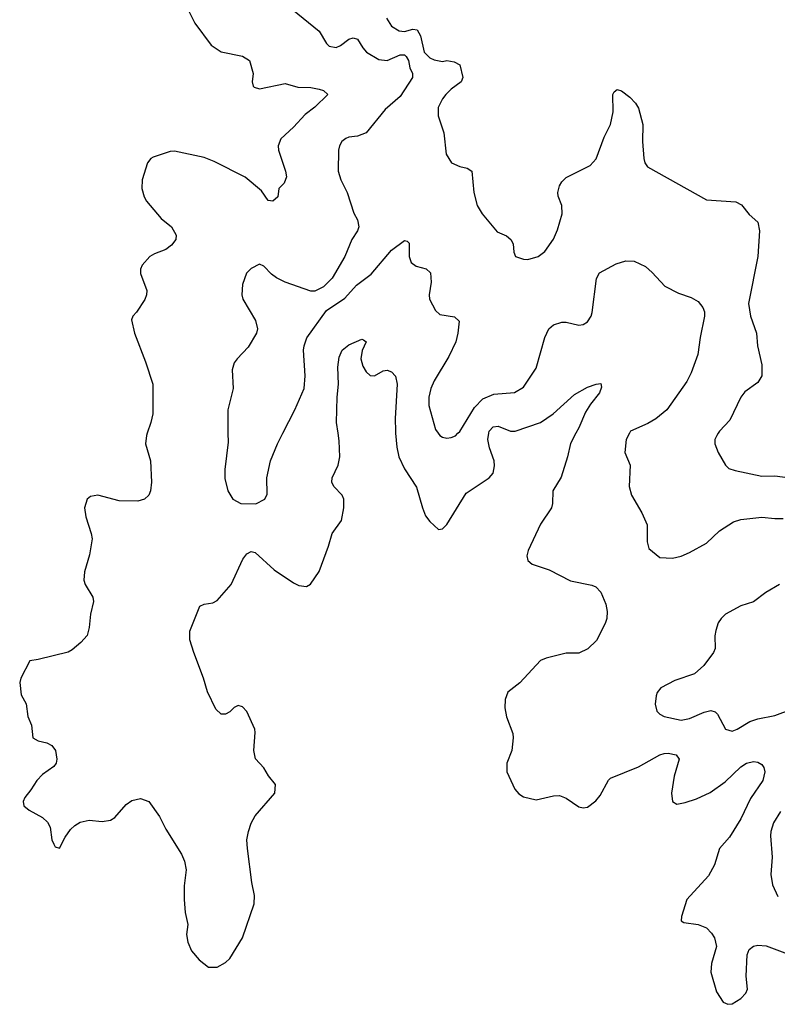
# Model space of a CAD drawing. Header units: inches. Extents: x 2323201 to 2563958, y 895391 to 1023096.
# Tile 12 of 196: x 2344583 to 2348142, y 1007318 to 1011942. Entities that reach past the tile are written whole.
import ezdxf

# ---------------------------------------------------------------- set-up
doc = ezdxf.new("R2010")
doc.units = ezdxf.units.IN
doc.header["$MEASUREMENT"] = 0
doc.layers.add('C3040', color=7, linetype='Continuous')
doc.layers.add('C3041', color=7, linetype='Continuous')

msp = doc.modelspace()

# ---------------------------------------------------------------- linework, layer by layer
at = {"layer": 'C3040', "color": 5}
for points, elevation in [([(2345182.4, 1010000), (2345179, 1009990), (2345173.4, 1009950), (2345196.9, 1009870), (2345202.3, 1009770), (2345197.7, 1009730), (2345190.3, 1009710), (2345170, 1009691.1), (2345138.4, 1009681.6), (2345050, 1009683.4), (2344950, 1009708.7), (2344916.2, 1009703.8), (2344900.5, 1009690), (2344887.3, 1009650), (2344893.2, 1009606.8), (2344919.5, 1009530), (2344923.9, 1009503.9), (2344911.3, 1009428.7), (2344886.7, 1009350), (2344883.8, 1009310), (2344890.4, 1009290), (2344926, 1009230), (2344930.4, 1009210), (2344915.8, 1009150), (2344910, 1009088), (2344899.3, 1009050), (2344870, 1009017), (2344830, 1008982.9), (2344810, 1008971.8), (2344670, 1008937), (2344630, 1008932), (2344588, 1008850), (2344583, 1008830), (2344590, 1008772), (2344612.7, 1008730), (2344621.6, 1008670), (2344638.9, 1008630), (2344644.9, 1008570), (2344670, 1008556), (2344710, 1008546.3), (2344733.7, 1008533.7), (2344750.8, 1008510.8), (2344757.7, 1008470), (2344754, 1008450), (2344744.2, 1008435.8), (2344690, 1008398), (2344663.2, 1008370), (2344635.2, 1008324.8), (2344607, 1008290), (2344599.3, 1008270), (2344602.8, 1008250), (2344627.3, 1008230), (2344690, 1008194.9), (2344713.1, 1008173.1), (2344726, 1008150), (2344734.8, 1008090), (2344742.8, 1008070), (2344750, 1008058), (2344770, 1008051.3), (2344796.1, 1008103.9), (2344821.1, 1008138.9), (2344841.5, 1008158.5), (2344866.4, 1008173.6), (2344910, 1008183), (2344970, 1008176.5), (2345010, 1008183.2), (2345030, 1008195.6), (2345083.3, 1008256.7), (2345110, 1008276.2), (2345150, 1008285), (2345190, 1008270.2), (2345240.4, 1008200.4), (2345270, 1008140.3), (2345343.2, 1008023.2), (2345356.5, 1007990), (2345364.4, 1007950), (2345355.2, 1007875.2), (2345355.5, 1007810), (2345360.5, 1007750), (2345372.7, 1007692.7), (2345366.6, 1007646.6), (2345372.4, 1007610), (2345390.4, 1007570), (2345426.8, 1007526.8), (2345470, 1007492.7), (2345510, 1007492.4), (2345550, 1007514.9), (2345570, 1007533.4), (2345630, 1007630.6), (2345685.1, 1007790), (2345686.4, 1007830), (2345673.8, 1007890), (2345652.6, 1008050), (2345649.8, 1008090), (2345657.7, 1008130), (2345670.9, 1008169.1), (2345690, 1008204), (2345781.2, 1008310), (2345785.2, 1008350), (2345751.5, 1008391.5), (2345729.5, 1008429.5), (2345691.4, 1008471.4), (2345683, 1008510), (2345690, 1008595.3), (2345687.3, 1008610), (2345650, 1008692.8), (2345630, 1008715.3), (2345610, 1008722.2), (2345590, 1008712.8), (2345570, 1008691.6), (2345550, 1008680.7), (2345530, 1008681.6), (2345504.2, 1008704.2), (2345465.4, 1008785.4), (2345447.1, 1008850), (2345401.5, 1008970), (2345382.3, 1009030), (2345382.4, 1009070), (2345430, 1009188), (2345450, 1009197), (2345490, 1009203.6), (2345510, 1009214.9), (2345576.5, 1009290), (2345630.6, 1009409.4), (2345650, 1009433.7), (2345670, 1009445.3), (2345690, 1009439.5), (2345778.8, 1009358.8), (2345870, 1009297.2), (2345894.5, 1009285.5), (2345930, 1009281.1), (2345948.7, 1009291.3), (2345990, 1009350.3), (2346034.5, 1009470), (2346051.3, 1009528.7), (2346094.5, 1009590), (2346105.5, 1009650), (2346106, 1009690), (2346098.7, 1009710), (2346059.3, 1009750), (2346049.8, 1009770), (2346050.7, 1009790), (2346078.5, 1009850), (2346086.2, 1009890), (2346084.1, 1009964.1), (2346079, 1010000)], 220), ([(2345561.5, 1010000), (2345562, 1009958), (2345547.3, 1009830), (2345547.5, 1009787.5), (2345561, 1009730), (2345584.7, 1009690), (2345622, 1009670), (2345691.8, 1009668.2), (2345734, 1009690), (2345746, 1009714), (2345743.7, 1009790), (2345760.9, 1009870), (2345793.6, 1009950), (2345819.3, 1010000)], 240), ([(2346348.9, 1010000), (2346355.1, 1009935.1), (2346364.4, 1009890), (2346390, 1009832.2), (2346447, 1009747), (2346474.9, 1009650), (2346490, 1009613), (2346510, 1009585.5), (2346550, 1009547.7), (2346570, 1009551), (2346590, 1009571), (2346681.2, 1009718.8), (2346788.6, 1009791.4), (2346807.4, 1009812.6), (2346813.5, 1009846.5), (2346811.6, 1009870), (2346790, 1009932), (2346782.5, 1009970), (2346787.4, 1010000)], 220), ([(2346549.2, 1010000), (2346556.3, 1009990), (2346570, 1009981.3), (2346590, 1009977), (2346610, 1009979.5), (2346630, 1009988.5), (2346641.8, 1010000)], 240), ([(2347196, 1010000), (2347170, 1009951.6), (2347156.3, 1009890), (2347126.1, 1009793.9), (2347087.7, 1009730), (2347086.4, 1009670), (2347081.2, 1009650), (2347030, 1009573.6), (2346971.8, 1009450), (2346964.9, 1009424.9), (2346970, 1009403), (2346990, 1009386), (2347070, 1009358.2), (2347170, 1009307.2), (2347270, 1009287.1), (2347290, 1009278.9), (2347313, 1009253), (2347337.1, 1009197.1), (2347342.3, 1009162.3), (2347341.1, 1009130), (2347333.4, 1009106.6), (2347292.6, 1009027.4), (2347252.2, 1008987.8), (2347210, 1008967.7), (2347150, 1008967.1), (2347055.6, 1008944.4), (2347030, 1008932.8), (2346931.8, 1008828.2), (2346876.2, 1008783.8), (2346863.7, 1008750), (2346861.3, 1008710), (2346870, 1008667.7), (2346898.9, 1008590), (2346901.4, 1008570), (2346895, 1008510), (2346871.3, 1008450), (2346871.4, 1008410), (2346908.5, 1008328.5), (2346927.4, 1008307.4), (2346950, 1008292.9), (2347010, 1008279), (2347090, 1008297.4), (2347118.7, 1008298.7), (2347150, 1008285.7), (2347210, 1008245.5), (2347230, 1008240.8), (2347250, 1008244.9), (2347290, 1008273.6), (2347310, 1008298.3), (2347348.3, 1008371.7), (2347359.1, 1008380.9), (2347490, 1008433), (2347590, 1008490.2), (2347610, 1008496.6), (2347630, 1008498.5), (2347667.7, 1008490), (2347680.3, 1008470), (2347657.6, 1008390), (2347644.8, 1008310), (2347650.2, 1008270.3), (2347670, 1008258.9), (2347710, 1008265.6), (2347763.2, 1008283.2), (2347826.8, 1008313.2), (2347897.3, 1008362.7), (2347970, 1008433.4), (2347997, 1008450), (2348030, 1008458.5), (2348050, 1008455.3), (2348070, 1008443.8), (2348079.5, 1008430), (2348083.6, 1008410), (2348073.4, 1008370), (2348015.7, 1008284.3), (2347970.1, 1008190), (2347917.1, 1008102.9), (2347870.2, 1008050), (2347846.6, 1007973.4), (2347818.3, 1007921.7), (2347717.1, 1007810), (2347692.7, 1007730), (2347690.7, 1007710), (2347702.7, 1007702.8), (2347770, 1007693), (2347810, 1007676.8), (2347833.2, 1007653.2), (2347846.6, 1007630), (2347856.8, 1007590), (2347832.2, 1007510), (2347830.2, 1007470), (2347856.7, 1007376.7), (2347887.9, 1007327.9), (2347910, 1007318.4), (2347930, 1007321.3), (2347970, 1007346.3), (2347994.5, 1007370), (2348001.8, 1007390), (2347996, 1007450), (2348000.2, 1007550), (2348010, 1007576), (2348030, 1007592.2), (2348050, 1007596.5), (2348090, 1007592.4), (2348190, 1007555.8)], 220), ([(2347447.6, 1010000), (2347432.4, 1009970), (2347425.5, 1009910), (2347450.7, 1009850), (2347446, 1009750), (2347456.4, 1009710), (2347506.1, 1009626.1), (2347530.4, 1009570), (2347530.5, 1009490), (2347539.3, 1009459.3), (2347590, 1009417.1), (2347650, 1009414), (2347690, 1009423.1), (2347730, 1009439.5), (2347810, 1009484.4), (2347870, 1009541.3), (2347935.5, 1009584.5), (2347970, 1009595.6), (2348070, 1009606.2), (2348130, 1009599.1), (2348170, 1009600.2)], 240), ([(2347864.4, 1010000), (2347858.4, 1009990), (2347848.5, 1009970), (2347848.5, 1009950), (2347864.9, 1009910), (2347898.8, 1009850), (2347914.4, 1009834.4), (2347944.6, 1009824.6), (2348070, 1009799), (2348130, 1009799.6), (2348190, 1009792.8)], 260), ([(2348152.9, 1009290), (2348088.1, 1009251.9), (2348030, 1009208.7), (2347970, 1009189.8), (2347898.4, 1009150), (2347878, 1009130), (2347864.6, 1009110), (2347853, 1009073), (2347848.1, 1009048.1), (2347850.7, 1008990), (2347842.8, 1008970), (2347796.3, 1008910), (2347753.4, 1008870), (2347660.7, 1008839.3), (2347595.6, 1008804.4), (2347577.5, 1008782.5), (2347572.5, 1008767.5), (2347568.2, 1008728.2), (2347575.5, 1008695.5), (2347590, 1008680.7), (2347611, 1008670), (2347690, 1008653.1), (2347730, 1008660.9), (2347799, 1008690), (2347830, 1008697.6), (2347850, 1008692.2), (2347860.6, 1008680.6), (2347899.1, 1008610), (2347930, 1008601.5), (2347954, 1008610), (2348012.8, 1008647.2), (2348050, 1008659.2), (2348130, 1008674.7), (2348210, 1008704.3)], 240), ([(2348156.5, 1008223.5), (2348124, 1008170), (2348111.5, 1008130), (2348110.2, 1008110), (2348118.7, 1008010), (2348111.8, 1007928.2), (2348119.6, 1007879.6), (2348144.4, 1007824.4)], 240)]:
    msp.add_lwpolyline(points, dxfattribs=dict(at, elevation=elevation))
at = {"layer": 'C3041', "color": 5}
for points, elevation in [([(2345864, 1011990), (2345990, 1011887.7), (2346023.8, 1011830), (2346037.6, 1011817.6), (2346070, 1011812.2), (2346090, 1011821.1), (2346130, 1011850.4), (2346150, 1011857), (2346170, 1011850.4), (2346194.7, 1011810), (2346213, 1011790), (2346270, 1011754.4), (2346310, 1011750.1), (2346370, 1011776.6), (2346390, 1011777.6), (2346399.3, 1011770), (2346409.2, 1011750), (2346416.1, 1011716.1), (2346428.9, 1011690), (2346429, 1011670), (2346370, 1011581.8), (2346300.1, 1011519.9), (2346210, 1011410.8), (2346170, 1011394.5), (2346130, 1011390.7), (2346115.5, 1011384.5), (2346097, 1011370), (2346084.9, 1011350), (2346080.3, 1011330), (2346079.1, 1011230), (2346092.4, 1011190), (2346121.5, 1011130), (2346152.8, 1011032.8), (2346170, 1011002), (2346175.9, 1010970), (2346170.2, 1010950), (2346143.6, 1010910), (2346110.2, 1010830), (2346051, 1010729), (2346010, 1010687.6), (2345970, 1010667.6), (2345950, 1010667.3), (2345830, 1010709.4), (2345790, 1010729.4), (2345766.5, 1010746.5), (2345730, 1010784), (2345710, 1010794), (2345670, 1010774), (2345648.6, 1010751.4), (2345630, 1010698), (2345626, 1010650), (2345630.6, 1010630), (2345690.4, 1010530), (2345700.7, 1010490), (2345694.8, 1010470), (2345655.6, 1010404.4), (2345604, 1010350), (2345590.7, 1010330), (2345581.6, 1010298.4), (2345585.7, 1010210), (2345560.2, 1010110), (2345561.5, 1010000)], 240), ([(2345378.5, 1011978.5), (2345405.1, 1011925.1), (2345482.5, 1011822.5), (2345530, 1011791.8), (2345630, 1011770.4), (2345662, 1011750), (2345679.5, 1011690), (2345675.5, 1011650), (2345679.1, 1011630), (2345684.8, 1011624.8), (2345710, 1011617.6), (2345830, 1011641.7), (2345890, 1011624.7), (2345950, 1011623.2), (2345990, 1011616.5), (2346010.8, 1011610), (2346031.3, 1011590), (2345969.2, 1011530.8), (2345923.8, 1011496.2), (2345870, 1011436.9), (2345810, 1011382.7), (2345798, 1011350), (2345799.5, 1011330), (2345832.2, 1011230), (2345836.1, 1011203.9), (2345825.5, 1011174.5), (2345801, 1011150), (2345796, 1011110), (2345772, 1011090), (2345750, 1011093.2), (2345718.9, 1011138.9), (2345642.1, 1011202.1), (2345496.7, 1011276.7), (2345450, 1011294.4), (2345310, 1011324), (2345290, 1011322.6), (2345210, 1011296), (2345199.3, 1011290), (2345183.7, 1011270), (2345158.9, 1011190), (2345156.9, 1011150), (2345167.2, 1011110), (2345178.7, 1011090), (2345247.8, 1011007.8), (2345296.5, 1010970), (2345318, 1010930), (2345316.4, 1010910), (2345296.7, 1010883.3), (2345270, 1010863.1), (2345216.7, 1010843.3), (2345194, 1010830), (2345157.6, 1010790), (2345150.3, 1010770), (2345150.3, 1010750), (2345179.6, 1010670), (2345179.5, 1010650), (2345171.5, 1010628.5), (2345131.8, 1010568.2), (2345114, 1010550), (2345107.7, 1010532.3), (2345122, 1010470), (2345174.8, 1010334.8), (2345208.4, 1010230), (2345208.2, 1010091.8), (2345199.6, 1010050), (2345182.4, 1010000)], 220), ([(2346306.1, 1011950), (2346330, 1011911), (2346366.3, 1011890), (2346390, 1011886.9), (2346430, 1011897.6), (2346450, 1011895), (2346466, 1011866), (2346483.8, 1011790), (2346510, 1011762.9), (2346530, 1011753.1), (2346570, 1011746), (2346590.1, 1011750.1), (2346624.4, 1011744.4), (2346650.5, 1011730), (2346665.5, 1011670), (2346656.3, 1011650), (2346610, 1011615.4), (2346584.9, 1011590), (2346568.5, 1011570), (2346548.4, 1011530), (2346548.2, 1011490), (2346574.9, 1011410), (2346586.8, 1011310), (2346610.8, 1011270), (2346650, 1011253.4), (2346684.8, 1011244.8), (2346707.7, 1011230), (2346716, 1011130), (2346732.7, 1011070), (2346756.3, 1011030), (2346826.2, 1010946.2), (2346870, 1010926.8), (2346890.6, 1010910.6), (2346900.7, 1010890), (2346904, 1010850), (2346912, 1010830), (2346950, 1010817.3), (2346970, 1010816.3), (2347019, 1010830), (2347050, 1010854), (2347090, 1010910.8), (2347110, 1010954.8), (2347131, 1011030), (2347129.7, 1011070), (2347112.7, 1011112.7), (2347111.2, 1011130), (2347118.9, 1011161.1), (2347130, 1011180.5), (2347150, 1011201.3), (2347262.3, 1011257.8), (2347291, 1011289), (2347328.9, 1011391.1), (2347358.5, 1011450), (2347371.2, 1011510), (2347369.7, 1011590.3), (2347376, 1011604), (2347390, 1011614), (2347410, 1011607.3), (2347450, 1011578), (2347476.3, 1011550), (2347490, 1011526), (2347510.3, 1011449.7), (2347508.5, 1011370), (2347515.8, 1011290), (2347520.4, 1011270), (2347531.8, 1011251.8), (2347810, 1011095.5), (2347947.1, 1011087.1), (2347973.1, 1011073.1), (2348010, 1011027.7), (2348050, 1010990.8), (2348058, 1010950), (2348050.4, 1010830), (2348006.4, 1010610), (2348015.8, 1010550), (2348044.6, 1010470), (2348048.9, 1010410), (2348070, 1010322), (2348068.7, 1010270), (2348050, 1010237.6), (2347990, 1010194.3), (2347971.5, 1010170), (2347919, 1010061), (2347870.5, 1010010), (2347864.4, 1010000)], 260), ([(2345819.3, 1010000), (2345875.8, 1010110), (2345918.7, 1010210), (2345923.5, 1010270), (2345916.9, 1010390), (2345918.7, 1010410), (2345932.3, 1010447.7), (2346024, 1010576), (2346110, 1010633.7), (2346164.9, 1010695.1), (2346233.5, 1010746.5), (2346330, 1010859.1), (2346390, 1010905.7), (2346402.8, 1010902.8), (2346412.1, 1010892.1), (2346412.4, 1010830), (2346421.8, 1010801.8), (2346444.8, 1010784.8), (2346492.1, 1010772.1), (2346512.7, 1010752.7), (2346516.5, 1010710), (2346506.9, 1010650), (2346507.9, 1010630), (2346535.9, 1010575.9), (2346556.9, 1010556.9), (2346626.1, 1010546.1), (2346646.9, 1010526.9), (2346641.6, 1010470), (2346631.2, 1010430), (2346598.9, 1010361.1), (2346530, 1010246), (2346514, 1010210), (2346504.6, 1010170), (2346504.9, 1010130), (2346537.1, 1010017.1), (2346549.2, 1010000)], 240), ([(2346641.8, 1010000), (2346650, 1010008), (2346718.8, 1010121.2), (2346759, 1010161), (2346810, 1010183.2), (2346908, 1010192), (2346950, 1010216.4), (2347010, 1010304.9), (2347050.7, 1010449.3), (2347068.4, 1010490), (2347079.5, 1010500.5), (2347090, 1010508.5), (2347130, 1010521.6), (2347150, 1010521.6), (2347210, 1010508), (2347230, 1010510.5), (2347250, 1010523), (2347267.8, 1010550), (2347272.8, 1010567.2), (2347293.3, 1010726.7), (2347307.2, 1010752.8), (2347384.7, 1010795.3), (2347430, 1010810.3), (2347470, 1010808.8), (2347522.8, 1010782.8), (2347554.8, 1010754.8), (2347614, 1010690), (2347677.2, 1010657.2), (2347738, 1010638), (2347770, 1010618.4), (2347792.7, 1010590), (2347800.2, 1010570), (2347800.8, 1010550), (2347780.2, 1010450), (2347769.2, 1010370), (2347736.7, 1010283.3), (2347716.3, 1010243.7), (2347623.6, 1010110), (2347571.6, 1010068.4), (2347534.5, 1010045.5), (2347452.7, 1010010), (2347447.6, 1010000)], 240), ([(2346079, 1010000), (2346071.9, 1010050), (2346074.9, 1010170), (2346081.2, 1010230), (2346077.3, 1010310), (2346083.3, 1010356.7), (2346098.7, 1010390), (2346130, 1010415.8), (2346190, 1010442), (2346198.4, 1010438.4), (2346210.3, 1010430), (2346192, 1010388), (2346185.5, 1010350), (2346194.5, 1010314.5), (2346210, 1010288.9), (2346230, 1010271.6), (2346250, 1010269.2), (2346290, 1010293.6), (2346310, 1010296.1), (2346330, 1010289.1), (2346348.8, 1010268.8), (2346356.6, 1010230), (2346346.9, 1010070), (2346347.9, 1010010), (2346348.9, 1010000)], 220), ([(2346787.4, 1010000), (2346789, 1010010), (2346807.8, 1010030), (2346830, 1010032.9), (2346889.4, 1010009.4), (2346910, 1010009.3), (2347029.4, 1010050.6), (2347089.4, 1010090.6), (2347190, 1010181.5), (2347250, 1010216), (2347290.6, 1010230.6), (2347313.7, 1010233.7), (2347315.9, 1010215.9), (2347307, 1010190), (2347264.1, 1010135.9), (2347241.4, 1010098.6), (2347210, 1010026), (2347196, 1010000)], 220)]:
    msp.add_lwpolyline(points, dxfattribs=dict(at, elevation=elevation))

doc.saveas('drawing.dxf')
